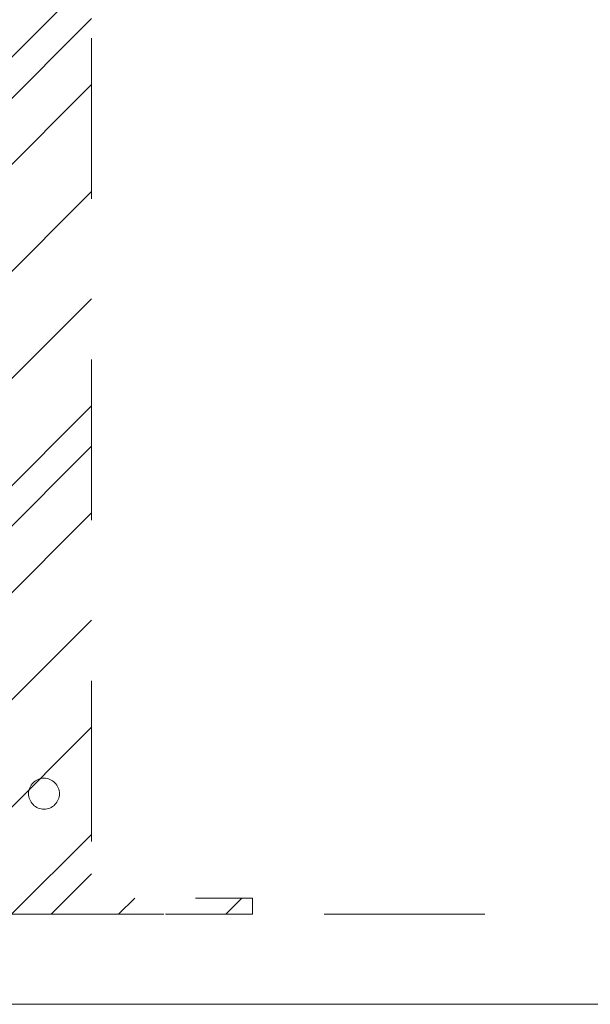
# Model space of a CAD drawing. Header units: inches. Extents: x -471 to -284, y -222 to 20.
# Tile 18 of 54: x -393 to -388, y 8 to 16. Entities that reach past the tile are written whole.
import ezdxf

# ---------------------------------------------------------------- set-up
doc = ezdxf.new("R2010")
doc.units = ezdxf.units.IN
doc.header["$LTSCALE"] = 32
doc.header["$MEASUREMENT"] = 0
doc.linetypes.add('Dash Style-1', pattern=[0.083328, 0.041656, -0.041672])
for name, color, linetype, lineweight in [('DashLine', 7, 'Dash Style-1', 13), ('DashLineFill', 7, 'Dash Style-1', 13), ('Drawing', 7, 'Continuous', 18), ('None', 7, 'Continuous', 18), ('SolidLine', 7, 'Continuous', 15), ('Wood_1-H', 7, 'Continuous', 13)]:
    doc.layers.add(name, color=color, linetype=linetype, lineweight=lineweight)

# ---------------------------------------------------------------- blocks, each defined once
blk = doc.blocks.new('1BRPX8-Util_Bkt_Lg-F (2D)')
at = {"layer": 'DashLineFill', "linetype": 'Continuous', "lineweight": 13}
h = blk.add_hatch(dxfattribs=at)
h.set_pattern_fill('Steel', color=253, style=0, pattern_type=2)
h.set_pattern_definition([(45, (0, 0), (-1.613, 1.9357), []), (45, (-1.0608, 1.0608), (-0.472346, 0.41676), [])])
edge = h.paths.add_edge_path()
edge.add_line((-4.4685, 7.4055), (-3.1299, 7.4055))
edge.add_line((-3.1299, 7.4055), (-3.1299, -2.0118))
edge.add_line((-3.1299, -2.0118), (-4.4685, -2.0118))
edge.add_line((-4.4685, -2.0118), (-4.4685, -2.1457))
edge.add_line((-4.4685, -2.1457), (-2.4213, -2.1457))
edge.add_line((-2.4213, -2.1457), (-2.4213, -2.5236))
edge.add_arc((-2.3031, -2.5236), 0.1181, 180, 270)
edge.add_line((-2.3031, -2.6417), (2.3031, -2.6417))
edge.add_arc((2.3031, -2.5236), 0.1181, 270, 360)
edge.add_line((2.4213, -2.5236), (2.4213, -2.1457))
edge.add_line((2.4213, -2.1457), (4.4685, -2.1457))
edge.add_line((4.4685, -2.1457), (4.4685, -2.0118))
edge.add_line((4.4685, -2.0118), (3.1299, -2.0118))
edge.add_line((3.1299, -2.0118), (3.1299, 7.4055))
edge.add_line((3.1299, 7.4055), (4.4685, 7.4055))
edge.add_line((4.4685, 7.4055), (4.4685, 7.5394))
edge.add_line((4.4685, 7.5394), (2.4213, 7.5394))
edge.add_line((2.4213, 7.5394), (2.4213, 7.9173))
edge.add_arc((2.3031, 7.9173), 0.1181, 0, 90)
edge.add_line((2.3031, 8.0354), (-2.3031, 8.0354))
edge.add_arc((-2.3031, 7.9173), 0.1181, 90, 180)
edge.add_line((-2.4213, 7.9173), (-2.4213, 7.5394))
edge.add_line((-2.4213, 7.5394), (-4.4685, 7.5394))
edge.add_line((-4.4685, 7.5394), (-4.4685, 7.4055))
at = {"layer": 'DashLineFill', "flags": 128}
blk.add_lwpolyline([(-4.4685, 7.4055), (-3.1299, 7.4055), (-3.1299, -2.0118), (-4.4685, -2.0118), (-4.4685, -2.1457), (-2.4213, -2.1457), (-2.4213, -2.5236, 0.414214), (-2.3031, -2.6417), (2.3031, -2.6417, 0.414214), (2.4213, -2.5236), (2.4213, -2.1457), (4.4685, -2.1457), (4.4685, -2.0118), (3.1299, -2.0118), (3.1299, 7.4055), (4.4685, 7.4055), (4.4685, 7.5394), (2.4213, 7.5394), (2.4213, 7.9173, 0.414214), (2.3031, 8.0354), (-2.3031, 8.0354, 0.414214), (-2.4213, 7.9173), (-2.4213, 7.5394), (-4.4685, 7.5394)], format="xyb", close=True, dxfattribs=at)
at = {"layer": 'SolidLine', "flags": 128}
blk.add_lwpolyline([(2.7362, -1.0172), (2.7488, -1.0178), (2.7613, -1.0196), (2.7735, -1.0227), (2.7854, -1.027), (2.7968, -1.0323), (2.8076, -1.0388), (2.8177, -1.0463), (2.8271, -1.0548), (2.8356, -1.0641), (2.8431, -1.0743), (2.8495, -1.0851), (2.8549, -1.0965), (2.8592, -1.1084), (2.8623, -1.1206), (2.8641, -1.1331), (2.8647, -1.1457), (2.8641, -1.1583), (2.8623, -1.1707), (2.8592, -1.183), (2.8549, -1.1948), (2.8495, -1.2062), (2.8431, -1.2171), (2.8356, -1.2272), (2.8271, -1.2365), (2.8177, -1.245), (2.8076, -1.2525), (2.7968, -1.259), (2.7854, -1.2644), (2.7735, -1.2686), (2.7613, -1.2717), (2.7488, -1.2736), (2.7362, -1.2742), (2.7236, -1.2736), (2.7112, -1.2717), (2.6989, -1.2686), (2.687, -1.2644), (2.6756, -1.259), (2.6648, -1.2525), (2.6547, -1.245), (2.6454, -1.2365), (2.6369, -1.2272), (2.6294, -1.2171), (2.6229, -1.2062), (2.6175, -1.1948), (2.6133, -1.183), (2.6102, -1.1707), (2.6083, -1.1583), (2.6077, -1.1457), (2.6083, -1.1331), (2.6102, -1.1206), (2.6133, -1.1084), (2.6175, -1.0965), (2.6229, -1.0851), (2.6294, -1.0743), (2.6369, -1.0641), (2.6454, -1.0548), (2.6547, -1.0463), (2.6648, -1.0388), (2.6756, -1.0323), (2.687, -1.027), (2.6989, -1.0227), (2.7112, -1.0196), (2.7236, -1.0178)], close=True, dxfattribs=at)
blk = doc.blocks.new('Group-56')
at = {"layer": 'DashLine', "flags": 128}
blk.add_lwpolyline([(0.7874, -10.4528), (17.687, -10.4528), (17.687, -11.2008), (0.7874, -11.2008)], close=True, dxfattribs=at)
at = {"layer": 'SolidLine', "flags": 128}
blk.add_lwpolyline([(0.7874, -0.7677), (71.2598, -0.7677), (71.2598, -11.2008), (0.7874, -11.2008)], close=True, dxfattribs=at)
at = {"layer": 'Wood_1-H', "color": 7}
blk.add_blockref('1BRPX8-Util_Bkt_Lg-F (2D)', (9.0551, -8.3071), dxfattribs=at)
blk = doc.blocks.new('Group-87')
at = {"layer": 'None'}
blk.add_blockref('Group-56', (0, 0), dxfattribs=at)
blk = doc.blocks.new('SL Credenza Desk (2D)')
at = {"layer": 'None'}
blk.add_blockref('Group-87', (0, 0), dxfattribs=at)
at = {"layer": 'Drawing', "color": 0, "flags": 1}
for tag in ['Tag', 'Catalog', 'Option1', 'Option2', 'Option3', 'Option4', 'Option5', 'Option6', 'Option7', 'Option8', 'Option9', 'Option10', 'Option11', 'Option12', 'Custom', 'FinishGroup', 'Discount', 'Item2', 'Item3', 'Item6', 'Item8', 'Item9', 'Item10', 'Item12', 'Item13', 'Item16', 'Item18', 'Item19', 'Item20', 'Item21', 'Item22', 'Item23', 'Item24', 'Item25', 'Item1', 'Item4', 'Item5', 'Item7', 'Item11', 'Item14', 'Item15', 'Item17']:
    blk.add_attdef(tag, (-44.9915, 3.3081), '', height=0.00709, dxfattribs=at)

msp = doc.modelspace()

# ---------------------------------------------------------------- block references
at = {"layer": 'Drawing'}
msp.add_blockref('SL Credenza Desk (2D)', (-404.4902, 18.815), dxfattribs=at)

doc.saveas('drawing.dxf')
